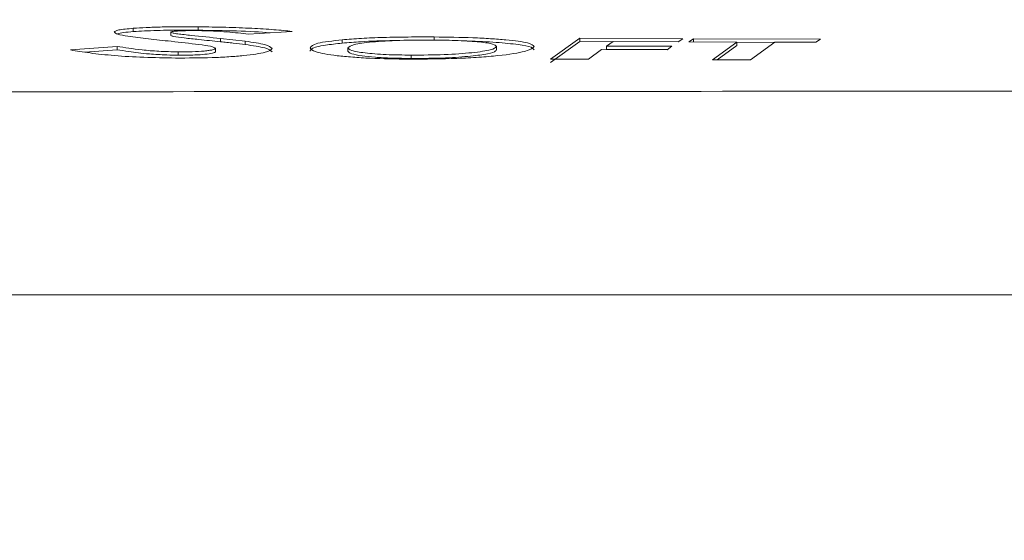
# Model space of a CAD drawing. Header units: millimetres. Extents: x 0 to 2100, y 0 to 1485.
# Tile 59 of 67: x 1373 to 1432, y 464 to 495. Entities that reach past the tile are written whole.
import ezdxf

# ---------------------------------------------------------------- set-up
doc = ezdxf.new("R2010")
doc.units = ezdxf.units.MM
doc.header["$LTSCALE"] = 5
doc.styles.add('SLDTEXTSTYLE1', font='TXT', dxfattribs={"width": 0.75})
doc.dimstyles.new('SLDDIMSTYLE0', dxfattribs={"dimtxt": 12.5, "dimasz": 15, "dimexe": 0, "dimexo": 0.0625, "dimgap": 3.125, "dimtad": 1, "dimdec": 0, "dimrnd": 1e-09, "dimzin": 12, "dimdsep": 46, "dimtxsty": 'SLDTEXTSTYLE1', "dimblk1": 'CLOSED', "dimblk2": 'CLOSED', "dimsah": 1, "dimcen": 0.09, "dimadec": 0, "dimazin": 3, "dimtfac": 1, "dimtofl": 0, "dimtmove": 0, "dimatfit": 3, "dimldrblk": 'CLOSED', "dimfxl": 0, "dimfrac": 2, "dimtolj": 1, "dimtzin": 12, "dimarcsym": 0})

# ---------------------------------------------------------------- blocks, each defined once
blk = doc.blocks.new('_CLOSED')
at = {"color": 0, "linetype": 'ByBlock', "lineweight": -2}
for p, q in [((-1, 0.166667), (0, 0)), ((-1, 0.166667), (-1, -0.166667)), ((0, 0), (-1, -0.166667)), ((0, 0), (-1, 0))]:
    blk.add_line(p, q, dxfattribs=at)
blk = doc.blocks.new('_D_1')
at = {"color": 7, "linetype": 'Continuous', "lineweight": 0}
for p, q in [((897.686, 330.317), (897.686, 573.492)), ((1601.982, 273.385), (1601.982, 573.492)), ((897.686, 568.492), (1601.982, 568.492))]:
    blk.add_line(p, q, dxfattribs=at)
at = {"color": 7, "linetype": 'Continuous', "lineweight": 0, "xscale": 15, "yscale": 15, "rotation": 180.0000000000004}
blk.add_blockref('_CLOSED', (897.686, 568.492), dxfattribs=at)
at = {"color": 7, "linetype": 'Continuous', "lineweight": 0, "xscale": 15, "yscale": 15}
blk.add_blockref('_CLOSED', (1601.982, 568.492), dxfattribs=at)
at = {"color": 7, "linetype": 'Continuous', "lineweight": 0, "insert": (1235.98, 584.606), "char_height": 12.5, "attachment_point": 1, "style": 'SLDTEXTSTYLE1'}
blk.add_mtext('704', dxfattribs=at)

msp = doc.modelspace()

# ---------------------------------------------------------------- linework, layer by layer
at = {"color": 7, "linetype": 'Continuous', "lineweight": 15}
for p, q in [((1379.914, 494.596), (1379.914, 494.395)), ((1383.829, 494.682), (1383.829, 494.482)), ((1382.181, 494.361), (1382.181, 494.16)), ((1386.672, 493.815), (1385.172, 493.985)), ((1385.172, 493.985), (1385.172, 493.784)), ((1386.848, 494.248), (1389.496, 494.408)), ((1392.513, 493.904), (1392.513, 493.703)), ((1398.049, 494.072), (1398.049, 493.872)), ((1406.844, 493.993), (1405.063, 492.736)), ((1413.041, 493.965), (1406.844, 493.993)), ((1406.844, 493.993), (1406.844, 493.792)), ((1412.764, 493.782), (1413.041, 493.965)), ((1413.692, 493.962), (1413.4, 493.78)), ((1421.345, 493.939), (1413.692, 493.962)), ((1413.692, 493.962), (1413.692, 493.762)), ((1421.07, 493.756), (1421.345, 493.939)), ((1378.945, 493.506), (1376.125, 493.289)), ((1377, 493.155), (1378.945, 493.305)), ((1378.945, 493.506), (1378.945, 493.305)), ((1384.867, 493.383), (1384.867, 493.182)), ((1386.672, 493.815), (1386.672, 493.614)), ((1392.851, 493.417), (1392.851, 493.216)), ((1401.807, 493.496), (1401.807, 493.295)), ((1405.063, 492.535), (1406.844, 493.792)), ((1406.844, 493.792), (1408.825, 493.783)), ((1407.363, 492.727), (1408.141, 493.321)), ((1408.141, 493.321), (1412.105, 493.305)), ((1408.436, 493.528), (1408.849, 493.799)), ((1412.382, 493.512), (1408.436, 493.528)), ((1408.436, 493.528), (1408.436, 493.328)), ((1408.436, 493.328), (1412.115, 493.312)), ((1408.849, 493.799), (1412.764, 493.782)), ((1412.105, 493.305), (1412.382, 493.512)), ((1413.4, 493.78), (1416.298, 493.769)), ((1416.298, 493.769), (1414.832, 492.703)), ((1415.108, 492.702), (1416.298, 493.569)), ((1416.298, 493.769), (1416.298, 493.569)), ((1416.298, 493.754), (1418.576, 493.747)), ((1417.129, 492.697), (1418.597, 493.762)), ((1418.597, 493.762), (1421.07, 493.756)), ((1382.631, 493.175), (1382.631, 492.974)), ((1396.673, 492.979), (1396.673, 492.778)), ((1405.063, 492.736), (1407.363, 492.727)), ((1414.832, 492.703), (1417.129, 492.697)), ((1153.154, 478.54), (1539.989, 478.54))]:
    msp.add_line(p, q, dxfattribs=at)
for points, knots in [([(1379.914, 494.596), (1379.581, 494.564), (1378.914, 494.5), (1378.812, 494.409), (1378.761, 494.363)], [0, 0, 0, 0, 0.499757, 1, 1, 1, 1]), ([(1383.829, 494.682), (1383.456, 494.684), (1382.715, 494.688), (1381.639, 494.677), (1380.669, 494.647), (1380.165, 494.613), (1379.914, 494.596)], [0, 0, 0, 0, 0.251426, 0.50044, 0.750645, 1, 1, 1, 1]), ([(1379.914, 494.395), (1380.361, 494.422), (1381.225, 494.475), (1382.703, 494.488), (1383.555, 494.484), (1383.829, 494.482)], [0, 0, 0, 0, 0.421131, 0.813455, 1, 1, 1, 1]), ([(1382.181, 494.361), (1382.189, 494.369), (1382.206, 494.384), (1382.334, 494.413), (1382.666, 494.439), (1383.204, 494.456), (1383.602, 494.455), (1383.803, 494.455)], [0, 0, 0, 0, 0.124564, 0.248932, 0.498979, 0.74709, 1, 1, 1, 1]), ([(1383.803, 494.455), (1383.966, 494.452), (1384.293, 494.447), (1384.908, 494.423), (1385.846, 494.362), (1386.447, 494.294), (1386.848, 494.248)], [0, 0, 0, 0, 0.125178, 0.249978, 0.500005, 1, 1, 1, 1]), ([(1389.496, 494.408), (1389.145, 494.444), (1388.446, 494.516), (1387.091, 494.6), (1385.52, 494.66), (1384.393, 494.675), (1383.829, 494.682)], [0, 0, 0, 0, 0.250971, 0.50005, 0.750087, 1, 1, 1, 1]), ([(1383.829, 494.482), (1384.605, 494.469), (1386.163, 494.444), (1387.626, 494.377), (1388.158, 494.328), (1388.167, 494.328)], [0, 0, 0, 0, 0.494048, 0.991672, 1, 1, 1, 1]), ([(1378.761, 494.363), (1378.808, 494.322), (1378.9, 494.242), (1379.365, 494.161), (1379.597, 494.121)], [0, 0, 0, 0, 0.500693, 1, 1, 1, 1]), ([(1378.964, 494.257), (1379.069, 494.286), (1379.263, 494.339), (1379.709, 494.378), (1379.914, 494.395)], [0, 0, 0, 0, 0.539004, 1, 1, 1, 1]), ([(1379.597, 494.121), (1379.995, 494.069), (1380.79, 493.964), (1381.73, 493.863), (1382.2, 493.812)], [0, 0, 0, 0, 0.499629, 1, 1, 1, 1]), ([(1385.172, 493.985), (1384.585, 494.046), (1383.703, 494.138), (1382.701, 494.242), (1382.277, 494.309), (1382.213, 494.344), (1382.181, 494.361)], [0, 0, 0, 0, 0.500812, 0.751002, 0.875773, 1, 1, 1, 1]), ([(1382.181, 494.16), (1382.227, 494.139), (1382.339, 494.086), (1383.029, 494.007), (1383.99, 493.907), (1384.732, 493.83), (1385.172, 493.784)], [0, 0, 0, 0, 0.1544081, 0.3720098, 0.6280579, 1, 1, 1, 1]), ([(1392.513, 493.904), (1391.943, 493.838), (1390.801, 493.707), (1390.648, 493.516), (1390.572, 493.42)], [0, 0, 0, 0, 0.49951, 1, 1, 1, 1]), ([(1398.049, 494.072), (1397.529, 494.074), (1396.492, 494.076), (1394.99, 494.049), (1393.626, 493.993), (1392.885, 493.933), (1392.513, 493.904)], [0, 0, 0, 0, 0.2511992, 0.5001632, 0.7490232, 1, 1, 1, 1]), ([(1392.851, 493.417), (1392.934, 493.485), (1393.098, 493.621), (1394.056, 493.754), (1395.076, 493.83), (1396.276, 493.885), (1397.308, 493.887), (1397.996, 493.889)], [0, 0, 0, 0, 0.248841, 0.498657, 0.624189, 0.749439, 1, 1, 1, 1]), ([(1397.996, 493.889), (1398.51, 493.882), (1399.285, 493.871), (1400.203, 493.822), (1400.8, 493.773), (1401.271, 493.713), (1401.718, 493.622), (1401.771, 493.546), (1401.807, 493.496)], [0, 0, 0, 0, 0.2475454, 0.3727915, 0.4982244, 0.6237515, 0.7489978, 1, 1, 1, 1]), ([(1404.086, 493.492), (1404.019, 493.569), (1403.918, 493.684), (1403.161, 493.817), (1402.404, 493.903), (1401.472, 493.973), (1400.05, 494.045), (1398.85, 494.062), (1398.049, 494.072)], [0, 0, 0, 0, 0.248831, 0.374178, 0.499234, 0.624594, 0.74965, 1, 1, 1, 1]), ([(1376.125, 493.289), (1376.5, 493.227), (1377.252, 493.102), (1378.748, 492.945), (1380.531, 492.834), (1381.818, 492.814), (1382.463, 492.804)], [0, 0, 0, 0, 0.249001, 0.498614, 0.748714, 1, 1, 1, 1]), ([(1382.631, 493.175), (1382.232, 493.184), (1381.431, 493.202), (1380.083, 493.319), (1379.4, 493.431), (1378.945, 493.506)], [0, 0, 0, 0, 0.249262, 0.500208, 1, 1, 1, 1]), ([(1378.945, 493.305), (1379.169, 493.267), (1379.713, 493.175), (1380.683, 493.058), (1381.784, 492.989), (1382.399, 492.978), (1382.631, 492.974)], [0, 0, 0, 0, 0.2534462, 0.6153878, 0.8545636, 1, 1, 1, 1]), ([(1382.2, 493.812), (1382.768, 493.749), (1383.618, 493.656), (1384.513, 493.532), (1384.809, 493.449), (1384.848, 493.405), (1384.867, 493.383)], [0, 0, 0, 0, 0.5009046, 0.749739, 0.87453, 1, 1, 1, 1]), ([(1382.463, 492.804), (1383.213, 492.805), (1384.34, 492.808), (1385.699, 492.876), (1386.597, 492.95), (1387.338, 493.041), (1388.103, 493.182), (1388.213, 493.302), (1388.286, 493.381)], [0, 0, 0, 0, 0.249519, 0.375199, 0.500317, 0.625848, 0.750575, 1, 1, 1, 1]), ([(1384.867, 493.383), (1384.837, 493.353), (1384.791, 493.308), (1384.488, 493.258), (1384.106, 493.215), (1383.485, 493.177), (1382.916, 493.175), (1382.631, 493.175)], [0, 0, 0, 0, 0.247693, 0.373044, 0.498629, 0.748679, 1, 1, 1, 1]), ([(1385.172, 493.784), (1385.303, 493.771), (1385.565, 493.743), (1386.074, 493.688), (1386.433, 493.644), (1386.672, 493.614)], [0, 0, 0, 0, 0.25041, 0.500827, 1, 1, 1, 1]), ([(1388.286, 493.381), (1388.194, 493.462), (1388.009, 493.622), (1387.118, 493.751), (1386.672, 493.815)], [0, 0, 0, 0, 0.498975, 1, 1, 1, 1]), ([(1386.672, 493.614), (1386.894, 493.582), (1387.338, 493.518), (1388.067, 493.378), (1388.199, 493.259), (1388.286, 493.18)], [0, 0, 0, 0, 0.254213, 0.508927, 1, 1, 1, 1]), ([(1390.572, 493.219), (1390.594, 493.268), (1390.656, 493.4), (1391.281, 493.571), (1392.155, 493.664), (1392.513, 493.703)], [0, 0, 0, 0, 0.252922, 0.693396, 1, 1, 1, 1]), ([(1390.572, 493.42), (1390.632, 493.337), (1390.723, 493.213), (1391.438, 493.051), (1392.183, 492.942), (1393.121, 492.853), (1394.554, 492.764), (1395.745, 492.748), (1396.54, 492.737)], [0, 0, 0, 0, 0.247985, 0.373312, 0.49867, 0.624082, 0.749244, 1, 1, 1, 1]), ([(1392.513, 493.703), (1392.878, 493.731), (1393.781, 493.802), (1394.963, 493.855), (1395.764, 493.859), (1395.823, 493.859)], [0, 0, 0, 0, 0.386446, 0.955062, 1, 1, 1, 1]), ([(1396.673, 492.979), (1396.16, 492.986), (1395.388, 492.996), (1394.461, 493.053), (1393.68, 493.13), (1392.984, 493.257), (1392.896, 493.364), (1392.851, 493.417)], [0, 0, 0, 0, 0.2494702, 0.3753947, 0.5003977, 0.7501048, 1, 1, 1, 1]), ([(1396.54, 492.737), (1397.528, 492.742), (1399.012, 492.75), (1400.779, 492.845), (1402.303, 492.977), (1403.741, 493.199), (1403.971, 493.394), (1404.086, 493.492)], [0, 0, 0, 0, 0.249444, 0.374949, 0.500006, 0.749634, 1, 1, 1, 1]), ([(1401.807, 493.496), (1401.74, 493.428), (1401.608, 493.293), (1400.403, 493.119), (1398.721, 492.992), (1397.356, 492.983), (1396.673, 492.979)], [0, 0, 0, 0, 0.250074, 0.499585, 0.749676, 1, 1, 1, 1]), ([(1396.673, 492.778), (1397.386, 492.783), (1398.715, 492.791), (1400.284, 492.91), (1401.373, 493.055), (1401.76, 493.193), (1401.796, 493.273), (1401.807, 493.295)], [0, 0, 0, 0, 0.260942, 0.486439, 0.698024, 0.917652, 1, 1, 1, 1]), ([(1400.045, 493.828), (1400.207, 493.825), (1401.008, 493.809), (1402.219, 493.722), (1403.47, 493.584), (1404.016, 493.429), (1404.067, 493.329), (1404.086, 493.291)], [0, 0, 0, 0, 0.065437, 0.324495, 0.583363, 0.844396, 1, 1, 1, 1]), ([(1382.631, 492.974), (1382.971, 492.975), (1383.565, 492.977), (1384.266, 493.027), (1384.727, 493.089), (1384.845, 493.146), (1384.864, 493.176), (1384.867, 493.182)], [0, 0, 0, 0, 0.298729, 0.521, 0.743313, 0.95124, 1, 1, 1, 1]), ([(1392.851, 493.216), (1392.893, 493.164), (1392.971, 493.067), (1393.619, 492.939), (1394.474, 492.846), (1395.528, 492.791), (1396.282, 492.783), (1396.673, 492.778)], [0, 0, 0, 0, 0.2438863, 0.4532234, 0.6310449, 0.808947, 1, 1, 1, 1]), ([(1161.26, 490.788), (1172.37, 490.765), (1194.846, 490.717), (1228.976, 490.579), (1263.618, 490.471), (1298.348, 490.501), (1332.828, 490.652), (1369.213, 490.773), (1407.966, 490.799), (1449.009, 490.804), (1490.017, 490.784), (1517.205, 490.742), (1530.693, 490.721)], [0, 0, 0, 0, 0.09022, 0.18253, 0.277185, 0.371533, 0.464531, 0.557207, 0.667016, 0.779215, 0.890478, 1, 1, 1, 1])]:
    msp.add_open_spline(points, degree=3, knots=knots, dxfattribs=at)

# ---------------------------------------------------------------- dimensions: what is measured, and where the dimension line sits
at = {"color": 7, "linetype": 'Continuous', "lineweight": 0}
dim = msp.add_linear_dim(base=(1601.982, 568.492), p1=(897.686, 325.317), p2=(1601.982, 268.385), dimstyle='SLDDIMSTYLE0', dxfattribs=at)
dim.commit()
dim.dimension.update_dxf_attribs({"geometry": '_D_1', "text_midpoint": (1249.834, 568.492), "dimtype": 160})

doc.saveas('drawing.dxf')
